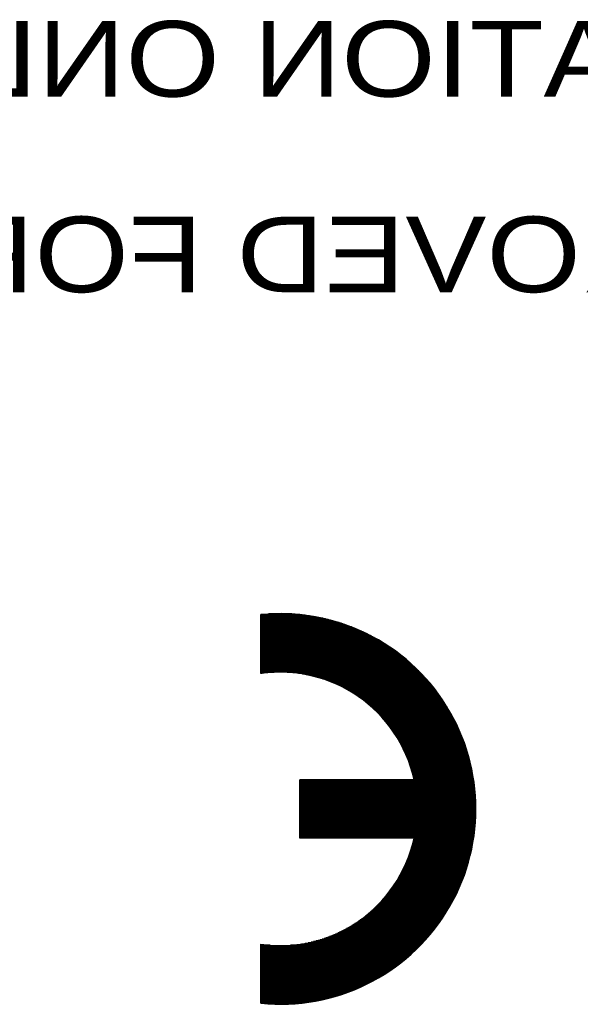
# Model space of a CAD drawing. Extents: x -10 to 137, y -32 to 198.
# Tile 59 of 64: x 94.5 to 102.03, y 121.33 to 134.56. Entities that reach past the tile are written whole.
import ezdxf

# ---------------------------------------------------------------- set-up
doc = ezdxf.new("R2010")
doc.units = 0
doc.layers.add('BG_SILKSCREEN_BOTTOM', color=2, linetype='CONTINUOUS')

msp = doc.modelspace()

# ---------------------------------------------------------------- linework, layer by layer
at = {"layer": 'BG_SILKSCREEN_BOTTOM'}
for points in [[(97.741232, 121.342404, 1.105704), (97.741232, 126.566168)], [(99.798886, 124.34824, 0.393097), (97.741486, 125.772926)], [(97.741486, 122.135646, 0.393133), (99.798886, 123.560586)]]:
    msp.add_lwpolyline(points, format="xyb", dxfattribs=at)
for points in [[(97.741486, 125.772926), (97.741486, 126.566168)], [(98.337116, 126.55804), (97.741486, 126.55804)], [(98.39706, 126.549658), (97.741486, 126.549658)], [(98.448368, 126.541276), (97.741486, 126.541276)], [(98.494342, 126.533148), (97.741486, 126.533148)], [(98.536252, 126.524766), (97.741486, 126.524766)], [(98.57486, 126.516384), (97.741486, 126.516384)], [(98.611182, 126.508256), (97.741486, 126.508256)], [(98.645218, 126.499874), (97.741486, 126.499874)], [(98.264218, 126.566168), (97.744026, 126.566168)], [(98.159316, 126.57455), (97.848674, 126.57455)], [(98.677476, 126.491492), (97.741486, 126.491492)], [(98.707956, 126.48311), (97.741486, 126.48311)], [(98.737166, 126.474982), (97.741486, 126.474982)], [(98.765106, 126.4666), (97.741486, 126.4666)], [(98.792284, 126.458218), (97.741486, 126.458218)], [(98.818192, 126.449836), (97.741486, 126.449836)], [(98.843338, 126.441454), (97.741486, 126.441454)], [(98.867468, 126.433072), (97.741486, 126.433072)], [(98.89109, 126.424944), (97.741486, 126.424944)], [(98.91395, 126.416562), (97.741486, 126.416562)], [(98.936048, 126.40818), (97.741486, 126.40818)], [(98.957638, 126.399798), (97.741486, 126.399798)], [(98.97872, 126.391416), (97.741486, 126.391416)], [(98.999294, 126.383288), (97.741486, 126.383288)], [(99.01936, 126.374906), (97.741486, 126.374906)], [(99.038918, 126.366524), (97.741486, 126.366524)], [(99.058222, 126.358142), (97.741486, 126.358142)], [(99.077018, 126.350014), (97.741486, 126.350014)], [(99.095306, 126.341632), (97.741486, 126.341632)], [(99.113594, 126.33325), (97.741486, 126.33325)], [(99.13112, 126.325122), (97.741486, 126.325122)], [(99.148646, 126.31674), (97.741486, 126.31674)], [(99.16541, 126.308358), (97.741486, 126.308358)], [(99.182174, 126.30023), (97.741486, 126.30023)], [(99.198684, 126.291848), (97.741486, 126.291848)], [(99.21494, 126.283466), (97.741486, 126.283466)], [(99.230688, 126.275084), (97.741486, 126.275084)], [(99.246436, 126.266702), (97.741486, 126.266702)], [(99.261676, 126.25832), (97.741486, 126.25832)], [(99.276662, 126.250192), (97.741486, 126.250192)], [(99.291648, 126.24181), (97.741486, 126.24181)], [(99.30638, 126.233428), (97.741486, 126.233428)], [(99.320858, 126.225046), (97.741486, 126.225046)], [(99.335082, 126.216664), (97.741486, 126.216664)], [(99.349052, 126.208536), (97.741486, 126.208536)], [(99.363022, 126.200154), (97.741486, 126.200154)], [(99.376738, 126.191772), (97.741486, 126.191772)], [(99.3902, 126.18339), (97.741486, 126.18339)], [(99.403408, 126.175008), (97.741486, 126.175008)], [(99.416362, 126.16688), (97.741486, 126.16688)], [(99.42957, 126.158498), (97.741486, 126.158498)], [(99.44227, 126.150116), (97.741486, 126.150116)], [(99.45497, 126.141988), (97.741486, 126.141988)], [(99.467416, 126.133606), (97.741486, 126.133606)], [(99.479608, 126.125224), (97.741486, 126.125224)], [(99.4918, 126.117096), (97.741486, 126.117096)], [(99.503738, 126.108714), (97.741486, 126.108714)], [(99.515676, 126.100332), (97.741486, 126.100332)], [(99.52736, 126.09195), (97.741486, 126.09195)], [(99.539044, 126.083568), (97.741486, 126.083568)], [(99.550474, 126.07544), (97.741486, 126.07544)], [(99.561904, 126.067058), (97.741486, 126.067058)], [(99.57308, 126.058676), (97.741486, 126.058676)], [(99.584256, 126.050294), (97.741486, 126.050294)], [(99.595178, 126.041912), (97.741486, 126.041912)], [(99.6061, 126.033784), (97.741486, 126.033784)], [(99.616768, 126.025402), (97.741486, 126.025402)], [(99.627436, 126.01702), (97.741486, 126.01702)], [(99.638104, 126.008638), (97.741486, 126.008638)], [(99.648264, 126.000256), (97.741486, 126.000256)], [(99.658678, 125.992128), (97.741486, 125.992128)], [(99.668838, 125.983746), (97.741486, 125.983746)], [(99.678998, 125.975364), (97.741486, 125.975364)], [(99.689158, 125.966982), (97.741486, 125.966982)], [(99.69881, 125.958854), (97.741486, 125.958854)], [(99.708716, 125.950472), (97.741486, 125.950472)], [(99.718368, 125.94209), (97.741486, 125.94209)], [(99.72802, 125.933962), (97.741486, 125.933962)], [(99.737418, 125.92558), (97.741486, 125.92558)], [(99.746816, 125.917198), (97.741486, 125.917198)], [(99.756214, 125.908816), (97.741486, 125.908816)], [(99.765612, 125.900688), (97.741486, 125.900688)], [(99.774502, 125.892306), (97.741486, 125.892306)], [(99.783646, 125.883924), (97.741486, 125.883924)], [(99.79279, 125.875542), (97.741486, 125.875542)], [(99.80168, 125.86716), (97.741486, 125.86716)], [(99.81057, 125.859032), (97.741486, 125.859032)], [(99.819206, 125.85065), (97.741486, 125.85065)], [(99.827842, 125.842268), (97.741486, 125.842268)], [(99.836478, 125.833886), (97.741486, 125.833886)], [(99.84486, 125.825504), (97.741486, 125.825504)], [(99.853242, 125.817122), (97.741486, 125.817122)], [(99.861624, 125.808994), (97.741486, 125.808994)], [(99.869752, 125.800612), (97.741486, 125.800612)], [(99.878134, 125.79223), (97.741486, 125.79223)], [(97.834958, 125.783848), (97.741486, 125.783848)], [(97.761044, 125.77572), (97.741486, 125.77572)], [(99.886262, 125.783848), (98.173032, 125.783848)], [(99.894136, 125.77572), (98.246692, 125.77572)], [(99.902264, 125.767338), (98.302826, 125.767338)], [(99.910138, 125.758956), (98.349562, 125.758956)], [(99.918012, 125.750828), (98.390456, 125.750828)], [(99.925886, 125.742446), (98.427286, 125.742446)], [(99.933506, 125.734064), (98.461068, 125.734064)], [(99.941126, 125.725936), (98.49231, 125.725936)], [(99.948746, 125.717554), (98.52152, 125.717554)], [(99.956366, 125.709172), (98.548952, 125.709172)], [(99.963732, 125.70079), (98.575114, 125.70079)], [(99.971098, 125.692408), (98.600006, 125.692408)], [(99.978464, 125.68428), (98.623628, 125.68428)], [(99.985576, 125.675898), (98.646488, 125.675898)], [(99.992942, 125.667516), (98.668332, 125.667516)], [(100.000054, 125.659134), (98.689414, 125.659134)], [(100.007166, 125.650752), (98.709734, 125.650752)], [(100.014024, 125.64237), (98.729546, 125.64237)], [(100.020882, 125.634242), (98.748596, 125.634242)], [(100.027994, 125.62586), (98.766884, 125.62586)], [(100.034852, 125.617478), (98.785172, 125.617478)], [(100.04171, 125.609096), (98.802444, 125.609096)], [(100.048314, 125.600714), (98.819716, 125.600714)], [(100.054918, 125.592586), (98.836226, 125.592586)], [(100.061776, 125.584204), (98.852228, 125.584204)], [(100.068126, 125.575822), (98.86823, 125.575822)], [(100.07473, 125.567694), (98.883724, 125.567694)], [(100.08108, 125.559312), (98.89871, 125.559312)], [(100.08743, 125.55093), (98.913442, 125.55093)], [(100.09378, 125.542802), (98.92792, 125.542802)], [(100.100384, 125.53442), (98.942144, 125.53442)], [(100.10648, 125.526038), (98.95586, 125.526038)], [(100.11283, 125.517656), (98.969576, 125.517656)], [(100.118672, 125.509274), (98.982784, 125.509274)], [(100.124768, 125.501146), (98.995992, 125.501146)], [(100.130864, 125.492764), (99.008692, 125.492764)], [(100.13696, 125.484382), (99.021392, 125.484382)], [(100.143056, 125.476), (99.033838, 125.476)], [(100.148898, 125.467618), (99.04603, 125.467618)], [(100.15474, 125.45949), (99.057968, 125.45949)], [(100.160328, 125.451108), (99.069652, 125.451108)], [(100.16617, 125.442726), (99.08159, 125.442726)], [(100.172012, 125.434344), (99.092766, 125.434344)], [(100.1776, 125.425962), (99.104196, 125.425962)], [(100.183188, 125.417834), (99.115118, 125.417834)], [(100.188776, 125.409452), (99.12604, 125.409452)], [(100.194364, 125.40107), (99.136708, 125.40107)], [(100.199698, 125.392688), (99.147376, 125.392688)], [(100.205286, 125.38456), (99.157536, 125.38456)], [(100.21062, 125.376178), (99.16795, 125.376178)], [(100.215954, 125.367796), (99.17811, 125.367796)], [(100.221288, 125.359668), (99.188016, 125.359668)], [(100.226622, 125.351286), (99.197668, 125.351286)], [(100.231702, 125.342904), (99.20732, 125.342904)], [(100.236782, 125.334522), (99.216972, 125.334522)], [(100.242116, 125.326394), (99.22637, 125.326394)], [(100.246942, 125.318012), (99.235768, 125.318012)], [(100.252022, 125.30963), (99.244658, 125.30963)], [(100.257102, 125.301248), (99.253802, 125.301248)], [(100.262182, 125.292866), (99.262692, 125.292866)], [(100.267008, 125.284738), (99.271582, 125.284738)], [(100.271834, 125.276356), (99.280218, 125.276356)], [(100.27666, 125.267974), (99.288854, 125.267974)], [(100.281486, 125.259592), (99.297236, 125.259592)], [(100.286058, 125.25121), (99.305618, 125.25121)], [(100.290884, 125.242828), (99.314, 125.242828)], [(100.295456, 125.2347), (99.321874, 125.2347)], [(100.300028, 125.226318), (99.330002, 125.226318)], [(100.304854, 125.217936), (99.337876, 125.217936)], [(100.309426, 125.209554), (99.34575, 125.209554)], [(100.313744, 125.201426), (99.353624, 125.201426)], [(100.318316, 125.193044), (99.361244, 125.193044)], [(100.322634, 125.184662), (99.36861, 125.184662)], [(100.327206, 125.176534), (99.37623, 125.176534)], [(100.331524, 125.168152), (99.383596, 125.168152)], [(100.335842, 125.15977), (99.390962, 125.15977)], [(100.34016, 125.151642), (99.398074, 125.151642)], [(100.344478, 125.14326), (99.405186, 125.14326)], [(100.348542, 125.134878), (99.412044, 125.134878)], [(100.35286, 125.126496), (99.418902, 125.126496)], [(100.356924, 125.118114), (99.426014, 125.118114)], [(100.360988, 125.109986), (99.432618, 125.109986)], [(100.365052, 125.101604), (99.439476, 125.101604)], [(100.369116, 125.093222), (99.44608, 125.093222)], [(100.372926, 125.08484), (99.452684, 125.08484)], [(100.37699, 125.076458), (99.459034, 125.076458)], [(100.3808, 125.068076), (99.465384, 125.068076)], [(100.384864, 125.059948), (99.47148, 125.059948)], [(100.388674, 125.051566), (99.47783, 125.051566)], [(100.392484, 125.043184), (99.483926, 125.043184)], [(100.396294, 125.034802), (99.490022, 125.034802)], [(100.400104, 125.02642), (99.496118, 125.02642)], [(100.40366, 125.018292), (99.502214, 125.018292)], [(100.40747, 125.00991), (99.508056, 125.00991)], [(100.411026, 125.001528), (99.513644, 125.001528)], [(100.414582, 124.9934), (99.519486, 124.9934)], [(100.418138, 124.985018), (99.525328, 124.985018)], [(100.421694, 124.976636), (99.530916, 124.976636)], [(100.42525, 124.968508), (99.53625, 124.968508)], [(100.428806, 124.960126), (99.541838, 124.960126)], [(100.432108, 124.951744), (99.547172, 124.951744)], [(100.43541, 124.943362), (99.55276, 124.943362)], [(100.438712, 124.93498), (99.55784, 124.93498)], [(100.442268, 124.926852), (99.563174, 124.926852)], [(100.44557, 124.91847), (99.568254, 124.91847)], [(100.448872, 124.910088), (99.573334, 124.910088)], [(100.45192, 124.901706), (99.578414, 124.901706)], [(100.455222, 124.893324), (99.583494, 124.893324)], [(100.45827, 124.885196), (99.58832, 124.885196)], [(100.461572, 124.876814), (99.593146, 124.876814)], [(100.46462, 124.868432), (99.597972, 124.868432)], [(100.467922, 124.86005), (99.602544, 124.86005)], [(100.470716, 124.851668), (99.60737, 124.851668)], [(100.473764, 124.84354), (99.611942, 124.84354)], [(100.476812, 124.835158), (99.616768, 124.835158)], [(100.479606, 124.826776), (99.621086, 124.826776)], [(100.482654, 124.818394), (99.625658, 124.818394)], [(100.485702, 124.810266), (99.629976, 124.810266)], [(100.488496, 124.801884), (99.634294, 124.801884)], [(100.49129, 124.793502), (99.638612, 124.793502)], [(100.49383, 124.785374), (99.64293, 124.785374)], [(100.496878, 124.776992), (99.646994, 124.776992)], [(100.499418, 124.76861), (99.651058, 124.76861)], [(100.502212, 124.760228), (99.655376, 124.760228)], [(100.504752, 124.7521), (99.65944, 124.7521)], [(100.507546, 124.743718), (99.66325, 124.743718)], [(100.510086, 124.735336), (99.66706, 124.735336)], [(100.512626, 124.726954), (99.671124, 124.726954)], [(100.515166, 124.718572), (99.674934, 124.718572)], [(100.517706, 124.710444), (99.678744, 124.710444)], [(100.520246, 124.702062), (99.682554, 124.702062)], [(100.522786, 124.69368), (99.68611, 124.69368)], [(100.525072, 124.685298), (99.689666, 124.685298)], [(100.527612, 124.676916), (99.693222, 124.676916)], [(100.529898, 124.668788), (99.696778, 124.668788)], [(100.532184, 124.660406), (99.700334, 124.660406)], [(100.53447, 124.652024), (99.70389, 124.652024)], [(100.536756, 124.643642), (99.707192, 124.643642)], [(100.539042, 124.63526), (99.710494, 124.63526)], [(100.541328, 124.627132), (99.71405, 124.627132)], [(100.543614, 124.61875), (99.717098, 124.61875)], [(100.545646, 124.610368), (99.7204, 124.610368)], [(100.547932, 124.60224), (99.723448, 124.60224)], [(100.549964, 124.593858), (99.726496, 124.593858)], [(100.551996, 124.585476), (99.729798, 124.585476)], [(100.554028, 124.577348), (99.732846, 124.577348)], [(100.55606, 124.568966), (99.73564, 124.568966)], [(100.557838, 124.560584), (99.738688, 124.560584)], [(100.560124, 124.552202), (99.741482, 124.552202)], [(100.561902, 124.54382), (99.744276, 124.54382)], [(100.563934, 124.535692), (99.74707, 124.535692)], [(100.565712, 124.52731), (99.749864, 124.52731)], [(100.56749, 124.518928), (99.752404, 124.518928)], [(100.569268, 124.510546), (99.755198, 124.510546)], [(100.571046, 124.502164), (99.757738, 124.502164)], [(100.572824, 124.493782), (99.760532, 124.493782)], [(100.574602, 124.485654), (99.763072, 124.485654)], [(100.57638, 124.477272), (99.765612, 124.477272)], [(100.578158, 124.46889), (99.767898, 124.46889)], [(100.579682, 124.460508), (99.770184, 124.460508)], [(100.581206, 124.452126), (99.772724, 124.452126)], [(100.58273, 124.443998), (99.77501, 124.443998)], [(100.584508, 124.435616), (99.777296, 124.435616)], [(100.586032, 124.427234), (99.779582, 124.427234)], [(100.587556, 124.419106), (99.781614, 124.419106)], [(100.58908, 124.410724), (99.7839, 124.410724)], [(100.590604, 124.402342), (99.785932, 124.402342)], [(100.591874, 124.394214), (99.787964, 124.394214)], [(100.593398, 124.385832), (99.79025, 124.385832)], [(98.266504, 124.347986), (99.798632, 124.347986)], [(98.266504, 123.560586), (98.266504, 124.347986)], [(100.600002, 124.344176), (98.266504, 124.344176)], [(100.601272, 124.335794), (98.266504, 124.335794)], [(100.602288, 124.327412), (98.266504, 124.327412)], [(100.603558, 124.31903), (98.266504, 124.31903)], [(100.604828, 124.310902), (98.266504, 124.310902)], [(100.605844, 124.30252), (98.266504, 124.30252)], [(100.60686, 124.294138), (98.266504, 124.294138)], [(100.607876, 124.285756), (98.266504, 124.285756)], [(100.608892, 124.277374), (98.266504, 124.277374)], [(100.610162, 124.269246), (98.266504, 124.269246)], [(100.611178, 124.260864), (98.266504, 124.260864)], [(100.61194, 124.252482), (98.266504, 124.252482)], [(100.594668, 124.37745), (99.792282, 124.37745)], [(100.595938, 124.369068), (99.79406, 124.369068)], [(100.597462, 124.360686), (99.795838, 124.360686)], [(100.598732, 124.352558), (99.79787, 124.352558)], [(100.612956, 124.2441), (98.266504, 124.2441)], [(100.613718, 124.235972), (98.266504, 124.235972)], [(100.614734, 124.22759), (98.266504, 124.22759)], [(100.615496, 124.219208), (98.266504, 124.219208)], [(100.616512, 124.21108), (98.266504, 124.21108)], [(100.617274, 124.202698), (98.266504, 124.202698)], [(100.618036, 124.194316), (98.266504, 124.194316)], [(100.618798, 124.185934), (98.266504, 124.185934)], [(100.61956, 124.177806), (98.266504, 124.177806)], [(100.620068, 124.169424), (98.266504, 124.169424)], [(100.62083, 124.161042), (98.266504, 124.161042)], [(100.621338, 124.15266), (98.266504, 124.15266)], [(100.6221, 124.144278), (98.266504, 124.144278)], [(100.622608, 124.13615), (98.266504, 124.13615)], [(100.623116, 124.127768), (98.266504, 124.127768)], [(100.623624, 124.119386), (98.266504, 124.119386)], [(100.624386, 124.111004), (98.266504, 124.111004)], [(100.624894, 124.102622), (98.266504, 124.102622)], [(100.625402, 124.094494), (98.266504, 124.094494)], [(100.625656, 124.086112), (98.266504, 124.086112)], [(100.626164, 124.07773), (98.266504, 124.07773)], [(100.626418, 124.069348), (98.266504, 124.069348)], [(100.626672, 124.060966), (98.266504, 124.060966)], [(100.62718, 124.052838), (98.266504, 124.052838)], [(100.627434, 124.044456), (98.266504, 124.044456)], [(100.627688, 124.036074), (98.266504, 124.036074)], [(100.627942, 124.027946), (98.266504, 124.027946)], [(100.628196, 124.019564), (98.266504, 124.019564)], [(100.62845, 124.011182), (98.266504, 124.011182)], [(100.62845, 124.003054), (98.266504, 124.003054)], [(100.628704, 123.994672), (98.266504, 123.994672)], [(100.628958, 123.98629), (98.266504, 123.98629)], [(100.628958, 123.977908), (98.266504, 123.977908)], [(100.628958, 123.969526), (98.266504, 123.969526)], [(100.628958, 123.961398), (98.266504, 123.961398)], [(100.628958, 123.953016), (98.266504, 123.953016)], [(100.628958, 123.944634), (98.266504, 123.944634)], [(100.628958, 123.936252), (98.266504, 123.936252)], [(100.628958, 123.92787), (98.266504, 123.92787)], [(100.628704, 123.919742), (98.266504, 123.919742)], [(100.628704, 123.91136), (98.266504, 123.91136)], [(100.62845, 123.902978), (98.266504, 123.902978)], [(100.62845, 123.894596), (98.266504, 123.894596)], [(100.628196, 123.886214), (98.266504, 123.886214)], [(100.627942, 123.877832), (98.266504, 123.877832)], [(100.627688, 123.869704), (98.266504, 123.869704)], [(100.62718, 123.861322), (98.266504, 123.861322)], [(100.62718, 123.85294), (98.266504, 123.85294)], [(100.626672, 123.844812), (98.266504, 123.844812)], [(100.626418, 123.83643), (98.266504, 123.83643)], [(100.626164, 123.828048), (98.266504, 123.828048)], [(100.625402, 123.81992), (98.266504, 123.81992)], [(100.625148, 123.811538), (98.266504, 123.811538)], [(100.62464, 123.803156), (98.266504, 123.803156)], [(100.624132, 123.794774), (98.266504, 123.794774)], [(100.623624, 123.786646), (98.266504, 123.786646)], [(100.623116, 123.778264), (98.266504, 123.778264)], [(100.622608, 123.769882), (98.266504, 123.769882)], [(100.621846, 123.7615), (98.266504, 123.7615)], [(100.621338, 123.753118), (98.266504, 123.753118)], [(100.62083, 123.744736), (98.266504, 123.744736)], [(100.620068, 123.736608), (98.266504, 123.736608)], [(100.619306, 123.728226), (98.266504, 123.728226)], [(100.618544, 123.719844), (98.266504, 123.719844)], [(100.617782, 123.711462), (98.266504, 123.711462)], [(100.61702, 123.70308), (98.266504, 123.70308)], [(100.616004, 123.694952), (98.266504, 123.694952)], [(100.615496, 123.68657), (98.266504, 123.68657)], [(100.61448, 123.678188), (98.266504, 123.678188)], [(100.613718, 123.669806), (98.266504, 123.669806)], [(100.612702, 123.661678), (98.266504, 123.661678)], [(100.611686, 123.653296), (98.266504, 123.653296)], [(100.61067, 123.644914), (98.266504, 123.644914)], [(100.609654, 123.636786), (98.266504, 123.636786)], [(100.608638, 123.628404), (98.266504, 123.628404)], [(100.607622, 123.620022), (98.266504, 123.620022)], [(100.606606, 123.61164), (98.266504, 123.61164)], [(100.605336, 123.603512), (98.266504, 123.603512)], [(100.60432, 123.59513), (98.266504, 123.59513)], [(100.60305, 123.586748), (98.266504, 123.586748)], [(100.60178, 123.578366), (98.266504, 123.578366)], [(100.600764, 123.569984), (98.266504, 123.569984)], [(100.599494, 123.561856), (98.266504, 123.561856)], [(99.798632, 123.560586), (98.266504, 123.560586)], [(100.580698, 123.453652), (99.771962, 123.453652)], [(100.582222, 123.46178), (99.774248, 123.46178)], [(100.584, 123.470162), (99.776534, 123.470162)], [(100.585524, 123.478544), (99.77882, 123.478544)], [(100.587048, 123.486672), (99.780852, 123.486672)], [(100.588572, 123.495054), (99.783392, 123.495054)], [(100.589842, 123.503436), (99.785424, 123.503436)], [(100.591366, 123.511818), (99.787456, 123.511818)], [(100.59289, 123.5202), (99.789488, 123.5202)], [(100.59416, 123.528328), (99.79152, 123.528328)], [(100.595684, 123.53671), (99.793298, 123.53671)], [(100.596954, 123.545092), (99.79533, 123.545092)], [(100.598224, 123.553474), (99.797362, 123.553474)], [(100.553266, 123.328684), (99.73183, 123.328684)], [(100.555552, 123.337066), (99.734624, 123.337066)], [(100.55733, 123.345448), (99.737672, 123.345448)], [(100.559362, 123.353576), (99.74072, 123.353576)], [(100.561394, 123.361958), (99.743514, 123.361958)], [(100.563172, 123.37034), (99.746308, 123.37034)], [(100.56495, 123.378722), (99.748848, 123.378722)], [(100.566982, 123.387104), (99.751896, 123.387104)], [(100.56876, 123.395232), (99.754436, 123.395232)], [(100.570538, 123.403614), (99.756976, 123.403614)], [(100.572316, 123.411996), (99.759516, 123.411996)], [(100.574094, 123.420378), (99.762056, 123.420378)], [(100.575618, 123.42876), (99.764596, 123.42876)], [(100.577396, 123.436888), (99.767136, 123.436888)], [(100.579174, 123.44527), (99.769676, 123.44527)], [(100.516944, 123.195588), (99.677474, 123.195588)], [(100.519484, 123.20397), (99.681284, 123.20397)], [(100.52177, 123.212352), (99.68484, 123.212352)], [(100.52431, 123.22048), (99.68865, 123.22048)], [(100.52685, 123.228862), (99.692206, 123.228862)], [(100.529136, 123.237244), (99.695762, 123.237244)], [(100.531422, 123.245626), (99.699318, 123.245626)], [(100.533708, 123.253754), (99.70262, 123.253754)], [(100.535994, 123.262136), (99.706176, 123.262136)], [(100.53828, 123.270518), (99.709478, 123.270518)], [(100.540566, 123.278646), (99.71278, 123.278646)], [(100.542852, 123.287028), (99.716082, 123.287028)], [(100.544884, 123.29541), (99.719384, 123.29541)], [(100.54717, 123.303538), (99.722432, 123.303538)], [(100.549202, 123.31192), (99.725734, 123.31192)], [(100.551488, 123.320302), (99.728782, 123.320302)], [(100.472748, 123.062492), (99.610418, 123.062492)], [(100.475796, 123.07062), (99.61499, 123.07062)], [(100.478844, 123.079002), (99.619816, 123.079002)], [(100.481638, 123.087384), (99.624134, 123.087384)], [(100.484432, 123.095512), (99.628706, 123.095512)], [(100.48748, 123.103894), (99.63277, 123.103894)], [(100.490274, 123.112276), (99.637342, 123.112276)], [(100.493068, 123.120658), (99.64166, 123.120658)], [(100.495862, 123.128786), (99.645724, 123.128786)], [(100.498656, 123.137168), (99.650042, 123.137168)], [(100.50145, 123.14555), (99.654106, 123.14555)], [(100.50399, 123.153932), (99.65817, 123.153932)], [(100.50653, 123.162314), (99.66198, 123.162314)], [(100.509324, 123.170442), (99.666044, 123.170442)], [(100.511864, 123.178824), (99.669854, 123.178824)], [(100.514404, 123.187206), (99.673664, 123.187206)], [(100.420424, 122.929142), (99.529138, 122.929142)], [(100.42398, 122.937524), (99.534472, 122.937524)], [(100.427536, 122.945906), (99.54006, 122.945906)], [(100.431092, 122.954034), (99.545648, 122.954034)], [(100.434394, 122.962416), (99.550982, 122.962416)], [(100.437696, 122.970798), (99.556316, 122.970798)], [(100.441252, 122.97918), (99.561396, 122.97918)], [(100.444554, 122.987562), (99.566476, 122.987562)], [(100.447602, 122.99569), (99.57181, 122.99569)], [(100.450904, 123.004072), (99.576636, 123.004072)], [(100.454206, 123.012454), (99.581716, 123.012454)], [(100.457254, 123.020836), (99.586542, 123.020836)], [(100.460556, 123.029218), (99.591622, 123.029218)], [(100.463604, 123.0376), (99.596448, 123.0376)], [(100.466652, 123.045728), (99.601274, 123.045728)], [(100.4697, 123.05411), (99.605846, 123.05411)], [(100.359718, 122.796046), (99.430586, 122.796046)], [(100.363782, 122.804428), (99.43719, 122.804428)], [(100.367592, 122.81281), (99.443794, 122.81281)], [(100.37191, 122.820938), (99.450398, 122.820938)], [(100.37572, 122.82932), (99.456748, 122.82932)], [(100.37953, 122.837702), (99.463352, 122.837702)], [(100.383594, 122.846084), (99.469702, 122.846084)], [(100.387404, 122.854466), (99.475798, 122.854466)], [(100.391214, 122.862594), (99.482148, 122.862594)], [(100.395024, 122.870976), (99.488244, 122.870976)], [(100.398834, 122.879358), (99.494086, 122.879358)], [(100.402644, 122.887486), (99.500182, 122.887486)], [(100.4062, 122.895868), (99.506024, 122.895868)], [(100.409756, 122.90425), (99.511866, 122.90425)], [(100.413312, 122.912378), (99.517708, 122.912378)], [(100.416868, 122.92076), (99.523296, 122.92076)], [(100.28936, 122.66295), (99.311206, 122.66295)], [(100.294186, 122.671332), (99.319334, 122.671332)], [(100.298758, 122.67946), (99.327462, 122.67946)], [(100.30333, 122.687842), (99.335336, 122.687842)], [(100.307902, 122.696224), (99.34321, 122.696224)], [(100.312474, 122.704352), (99.351084, 122.704352)], [(100.316792, 122.712734), (99.358704, 122.712734)], [(100.321364, 122.721116), (99.36607, 122.721116)], [(100.325682, 122.729244), (99.37369, 122.729244)], [(100.33, 122.737626), (99.381056, 122.737626)], [(100.334572, 122.746008), (99.388422, 122.746008)], [(100.338636, 122.75439), (99.395788, 122.75439)], [(100.342954, 122.762772), (99.4029, 122.762772)], [(100.347272, 122.771154), (99.410012, 122.771154)], [(100.351336, 122.779282), (99.41687, 122.779282)], [(100.355654, 122.787664), (99.423728, 122.787664)], [(100.208842, 122.5296), (99.164648, 122.5296)], [(100.214176, 122.537982), (99.174554, 122.537982)], [(100.21951, 122.546364), (99.184714, 122.546364)], [(100.224844, 122.554492), (99.19462, 122.554492)], [(100.229924, 122.562874), (99.204272, 122.562874)], [(100.235004, 122.571256), (99.21367, 122.571256)], [(100.240338, 122.579638), (99.223322, 122.579638)], [(100.245418, 122.58802), (99.23272, 122.58802)], [(100.250244, 122.596402), (99.241864, 122.596402)], [(100.255578, 122.60453), (99.251008, 122.60453)], [(100.260404, 122.612912), (99.259898, 122.612912)], [(100.26523, 122.621294), (99.268788, 122.621294)], [(100.27031, 122.629676), (99.277424, 122.629676)], [(100.275136, 122.638058), (99.28606, 122.638058)], [(100.279962, 122.646186), (99.294442, 122.646186)], [(100.284788, 122.654568), (99.302824, 122.654568)], [(100.116894, 122.396504), (98.978466, 122.396504)], [(100.12299, 122.404886), (98.991674, 122.404886)], [(100.128832, 122.413268), (99.004628, 122.413268)], [(100.134928, 122.421396), (99.017328, 122.421396)], [(100.141024, 122.429778), (99.030028, 122.429778)], [(100.146866, 122.43816), (99.041966, 122.43816)], [(100.152708, 122.446542), (99.054158, 122.446542)], [(100.15855, 122.454924), (99.066096, 122.454924)], [(100.164392, 122.463306), (99.077526, 122.463306)], [(100.16998, 122.471434), (99.08921, 122.471434)], [(100.175568, 122.479816), (99.100386, 122.479816)], [(100.18141, 122.488198), (99.111562, 122.488198)], [(100.186998, 122.496326), (99.122484, 122.496326)], [(100.192332, 122.504708), (99.133152, 122.504708)], [(100.19792, 122.51309), (99.14382, 122.51309)], [(100.203508, 122.521218), (99.154234, 122.521218)], [(100.011738, 122.263408), (98.722942, 122.263408)], [(100.01885, 122.27179), (98.7425, 122.27179)], [(100.025708, 122.280172), (98.761042, 122.280172)], [(100.032566, 122.2883), (98.77933, 122.2883)], [(100.039424, 122.296682), (98.796856, 122.296682)], [(100.046028, 122.305064), (98.814128, 122.305064)], [(100.052886, 122.313192), (98.830892, 122.313192)], [(100.05949, 122.321574), (98.847148, 122.321574)], [(100.066094, 122.329956), (98.862896, 122.329956)], [(100.072444, 122.338084), (98.878644, 122.338084)], [(100.079048, 122.346466), (98.89363, 122.346466)], [(100.085652, 122.354848), (98.908616, 122.354848)], [(100.092002, 122.36323), (98.923348, 122.36323)], [(100.098098, 122.371612), (98.937572, 122.371612)], [(100.104448, 122.37974), (98.951288, 122.37974)], [(100.110544, 122.388122), (98.965004, 122.388122)], [(97.741486, 121.342404), (97.741486, 122.135646)], [(97.78238, 122.130058), (97.741486, 122.130058)], [(99.89185, 122.130058), (98.225356, 122.130058)], [(99.899724, 122.13844), (98.285554, 122.13844)], [(99.907598, 122.146822), (98.33483, 122.146822)], [(99.915472, 122.155204), (98.377502, 122.155204)], [(99.923092, 122.163332), (98.415602, 122.163332)], [(99.930966, 122.171714), (98.4504, 122.171714)], [(99.938586, 122.180096), (98.482404, 122.180096)], [(99.946206, 122.188478), (98.512122, 122.188478)], [(99.953826, 122.19686), (98.540316, 122.19686)], [(99.961192, 122.204988), (98.566732, 122.204988)], [(99.968812, 122.21337), (98.592132, 122.21337)], [(99.975924, 122.221752), (98.616008, 122.221752)], [(99.98329, 122.230134), (98.639122, 122.230134)], [(99.990656, 122.238516), (98.661474, 122.238516)], [(99.997768, 122.246644), (98.68281, 122.246644)], [(100.00488, 122.255026), (98.70313, 122.255026)], [(97.86747, 122.12193), (97.741486, 122.12193)], [(99.87534, 122.113548), (97.741486, 122.113548)], [(99.867212, 122.105166), (97.741486, 122.105166)], [(99.85883, 122.097038), (97.741486, 122.097038)], [(99.850448, 122.088656), (97.741486, 122.088656)], [(99.842066, 122.080274), (97.741486, 122.080274)], [(99.833684, 122.071892), (97.741486, 122.071892)], [(99.824794, 122.063764), (97.741486, 122.063764)], [(99.816412, 122.055382), (97.741486, 122.055382)], [(99.807522, 122.047), (97.741486, 122.047)], [(99.798632, 122.038618), (97.741486, 122.038618)], [(99.789742, 122.030236), (97.741486, 122.030236)], [(99.780852, 122.022108), (97.741486, 122.022108)], [(99.771708, 122.013726), (97.741486, 122.013726)], [(99.762564, 122.005344), (97.741486, 122.005344)], [(99.883468, 122.12193), (98.14052, 122.12193)], [(99.753166, 121.996962), (97.741486, 121.996962)], [(99.743768, 121.98858), (97.741486, 121.98858)], [(99.73437, 121.980198), (97.741486, 121.980198)], [(99.724718, 121.97207), (97.741486, 121.97207)], [(99.715066, 121.963688), (97.741486, 121.963688)], [(99.705414, 121.955306), (97.741486, 121.955306)], [(99.695508, 121.946924), (97.741486, 121.946924)], [(99.685602, 121.938796), (97.741486, 121.938796)], [(99.675696, 121.930414), (97.741486, 121.930414)], [(99.665536, 121.922032), (97.741486, 121.922032)], [(99.655376, 121.913904), (97.741486, 121.913904)], [(99.644962, 121.905522), (97.741486, 121.905522)], [(99.634548, 121.89714), (97.741486, 121.89714)], [(99.62388, 121.889012), (97.741486, 121.889012)], [(99.613212, 121.88063), (97.741486, 121.88063)], [(99.602544, 121.872248), (97.741486, 121.872248)], [(99.591622, 121.863866), (97.741486, 121.863866)], [(99.5807, 121.855484), (97.741486, 121.855484)], [(99.569524, 121.847356), (97.741486, 121.847356)], [(99.558094, 121.838974), (97.741486, 121.838974)], [(99.546918, 121.830592), (97.741486, 121.830592)], [(99.535234, 121.82221), (97.741486, 121.82221)], [(99.523804, 121.813828), (97.741486, 121.813828)], [(99.511866, 121.805446), (97.741486, 121.805446)], [(99.499928, 121.797318), (97.741486, 121.797318)], [(99.48799, 121.788936), (97.741486, 121.788936)], [(99.475798, 121.780554), (97.741486, 121.780554)], [(99.463352, 121.772172), (97.741486, 121.772172)], [(99.450906, 121.76379), (97.741486, 121.76379)], [(99.438206, 121.755662), (97.741486, 121.755662)], [(99.425252, 121.74728), (97.741486, 121.74728)], [(99.412298, 121.738898), (97.741486, 121.738898)], [(99.39909, 121.73077), (97.741486, 121.73077)], [(99.385628, 121.722388), (97.741486, 121.722388)], [(99.372166, 121.714006), (97.741486, 121.714006)], [(99.35845, 121.705878), (97.741486, 121.705878)], [(99.34448, 121.697496), (97.741486, 121.697496)], [(99.33051, 121.689114), (97.741486, 121.689114)], [(99.316032, 121.680732), (97.741486, 121.680732)], [(99.301554, 121.67235), (97.741486, 121.67235)], [(99.286822, 121.664222), (97.741486, 121.664222)], [(99.271836, 121.65584), (97.741486, 121.65584)], [(99.256596, 121.647458), (97.741486, 121.647458)], [(99.241102, 121.639076), (97.741486, 121.639076)], [(99.225608, 121.630694), (97.741486, 121.630694)], [(99.209606, 121.622566), (97.741486, 121.622566)], [(99.19335, 121.614184), (97.741486, 121.614184)], [(99.17684, 121.605802), (97.741486, 121.605802)], [(99.159822, 121.59742), (97.741486, 121.59742)], [(99.142804, 121.589038), (97.741486, 121.589038)], [(99.125532, 121.58091), (97.741486, 121.58091)], [(99.107752, 121.572528), (97.741486, 121.572528)], [(99.089464, 121.564146), (97.741486, 121.564146)], [(99.070922, 121.555764), (97.741486, 121.555764)], [(99.051872, 121.547636), (97.741486, 121.547636)], [(99.032568, 121.539254), (97.741486, 121.539254)], [(99.012756, 121.530872), (97.741486, 121.530872)], [(98.99269, 121.522744), (97.741486, 121.522744)], [(98.971862, 121.514362), (97.741486, 121.514362)], [(98.950526, 121.50598), (97.741486, 121.50598)], [(98.928936, 121.497598), (97.741486, 121.497598)], [(98.906584, 121.48947), (97.741486, 121.48947)], [(98.88347, 121.481088), (97.741486, 121.481088)], [(98.859594, 121.472706), (97.741486, 121.472706)], [(98.834956, 121.464324), (97.741486, 121.464324)], [(98.80981, 121.455942), (97.741486, 121.455942)], [(98.783394, 121.447814), (97.741486, 121.447814)], [(98.756216, 121.439432), (97.741486, 121.439432)], [(98.727768, 121.43105), (97.741486, 121.43105)], [(98.69805, 121.422668), (97.741486, 121.422668)], [(98.667062, 121.414286), (97.741486, 121.414286)], [(98.634296, 121.406158), (97.741486, 121.406158)], [(98.599752, 121.397776), (97.741486, 121.397776)], [(98.562668, 121.389394), (97.741486, 121.389394)], [(98.523044, 121.381012), (97.741486, 121.381012)], [(98.479864, 121.37263), (97.741486, 121.37263)], [(98.432366, 121.364502), (97.741486, 121.364502)], [(98.378518, 121.35612), (97.741486, 121.35612)], [(98.315272, 121.347738), (97.741486, 121.347738)], [(98.235262, 121.33961), (97.772728, 121.33961)], [(98.103436, 121.331228), (97.904554, 121.331228)]]:
    msp.add_lwpolyline(points, dxfattribs=at)

# ---------------------------------------------------------------- texts
at = {"layer": 'BG_SILKSCREEN_BOTTOM', "text_generation_flag": 2, "width": 1.2}
for s, p in [('FOR EVALUATION ONLY;', (111.866426, 133.527038)), (' NOT FCC APPROVED FOR RESALE', (114.62893, 130.8989))]:
    msp.add_text(s, height=1.016, dxfattribs=at).set_placement(p)

doc.saveas('drawing.dxf')
